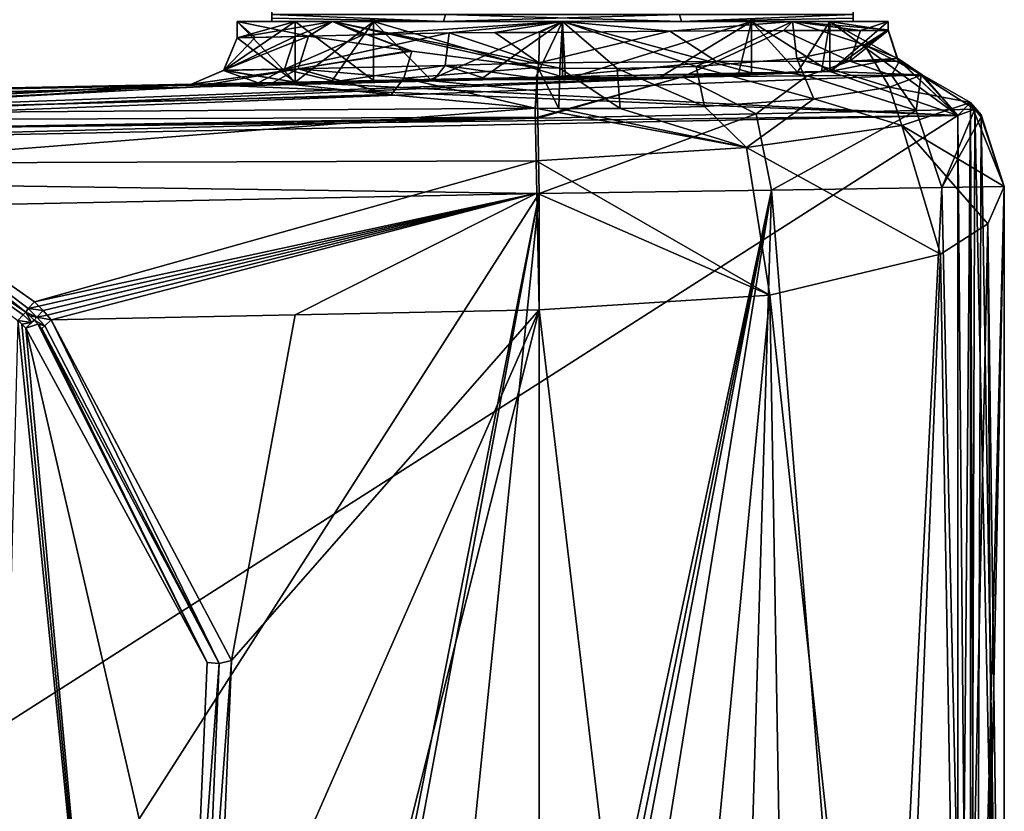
# Model space of a CAD drawing. Extents: x -250 to 250, y -963 to 894.
# Tile 202 of 256: x 202 to 244, y -929 to -895. Entities that reach past the tile are written whole.
import ezdxf

# ---------------------------------------------------------------- set-up
doc = ezdxf.new("R2010")
doc.units = 0
doc.header["$LTSCALE"] = 65.185185
for name, color, linetype in [('1', 7, 'CONTINUOUS'), ('10', 7, 'CONTINUOUS'), ('103', 7, 'CONTINUOUS'), ('104', 7, 'CONTINUOUS'), ('105', 7, 'CONTINUOUS'), ('11', 7, 'CONTINUOUS'), ('117', 7, 'CONTINUOUS'), ('119', 7, 'CONTINUOUS'), ('120', 7, 'CONTINUOUS'), ('121', 7, 'CONTINUOUS'), ('15', 7, 'CONTINUOUS'), ('16', 7, 'CONTINUOUS'), ('17', 7, 'CONTINUOUS'), ('18', 7, 'CONTINUOUS'), ('19', 7, 'CONTINUOUS'), ('20', 7, 'CONTINUOUS'), ('25', 7, 'CONTINUOUS'), ('3', 7, 'CONTINUOUS'), ('4', 7, 'CONTINUOUS'), ('5', 7, 'CONTINUOUS'), ('6', 7, 'CONTINUOUS'), ('68', 7, 'CONTINUOUS'), ('70', 7, 'CONTINUOUS'), ('71', 7, 'CONTINUOUS'), ('74', 7, 'CONTINUOUS'), ('75', 7, 'CONTINUOUS'), ('76', 7, 'CONTINUOUS'), ('78', 7, 'CONTINUOUS'), ('79', 7, 'CONTINUOUS'), ('80', 7, 'CONTINUOUS'), ('81', 7, 'CONTINUOUS'), ('84', 7, 'CONTINUOUS'), ('87', 7, 'CONTINUOUS'), ('88', 7, 'CONTINUOUS'), ('89', 7, 'CONTINUOUS'), ('9', 7, 'CONTINUOUS'), ('90', 7, 'CONTINUOUS'), ('91', 7, 'CONTINUOUS'), ('92', 7, 'CONTINUOUS'), ('93', 7, 'CONTINUOUS'), ('94', 7, 'CONTINUOUS'), ('95', 7, 'CONTINUOUS'), ('96', 7, 'CONTINUOUS')]:
    doc.layers.add(name, color=color, linetype=linetype)

msp = doc.modelspace()

# ---------------------------------------------------------------- linework, layer by layer
at = {"layer": '1', "color": 7, "linetype": 'CONTINUOUS'}
for points in [[(224, -902.504, -20), (188.417, -958.1, -20), (184.228, -903.305, -20), (224, -902.504, -20)], [(213.714, -954.614, -20), (188.417, -958.1, -20), (224, -902.504, -20), (213.714, -954.614, -20)], [(215.004, -950.812, -20), (213.714, -954.614, -20), (224, -902.504, -20), (215.004, -950.812, -20)], [(219.255, -949.1, -20), (215.004, -950.812, -20), (224, -902.504, -20), (219.255, -949.1, -20)], [(224, -949.1, -20), (219.255, -949.1, -20), (224, -902.504, -20), (224, -949.1, -20)]]:
    msp.add_3dface(points, dxfattribs=at)
at = {"layer": '10', "color": 7, "linetype": 'CONTINUOUS'}
for points in [[(223.934, -899.22, -18.77), (223.9, -897.552, -15.685), (230.159, -897.481, -14.734), (223.934, -899.22, -18.77)], [(223.935, -899.258, -18.803), (223.934, -899.22, -18.77), (230.159, -897.481, -14.734), (223.935, -899.258, -18.803)], [(223.935, -899.258, -18.803), (230.159, -897.481, -14.734), (233.328, -899.069, -16.288), (223.935, -899.258, -18.803)], [(230.159, -897.481, -14.734), (235.528, -897.437, -11.397), (233.328, -899.069, -16.288), (230.159, -897.481, -14.734)], [(233.328, -899.069, -16.288), (235.528, -897.437, -11.397), (240.209, -898.93, -9.417), (233.328, -899.069, -16.288)], [(235.528, -897.437, -11.397), (239.146, -897.416, -6.214), (240.209, -898.93, -9.417), (235.528, -897.437, -11.397)], [(239.146, -897.416, -6.214), (240.429, -897.41, -0.025), (240.209, -898.93, -9.417), (239.146, -897.416, -6.214)], [(240.429, -897.41, -0.025), (242.737, -898.88, -0.025), (240.209, -898.93, -9.417), (240.429, -897.41, -0.025)], [(233.993, -902.353, -17.324), (233.328, -899.069, -16.288), (240.209, -898.93, -9.417), (233.993, -902.353, -17.324)], [(241.312, -902.242, -10.014), (233.993, -902.353, -17.324), (240.209, -898.93, -9.417), (241.312, -902.242, -10.014)], [(242.737, -898.88, -0.025), (241.312, -902.242, -10.014), (240.209, -898.93, -9.417), (242.737, -898.88, -0.025)], [(242.737, -898.88, -0.025), (243.009, -899.214, -0.025), (241.312, -902.242, -10.014), (242.737, -898.88, -0.025)], [(224, -902.504, -20), (223.935, -899.258, -18.803), (233.328, -899.069, -16.288), (224, -902.504, -20)], [(233.993, -902.353, -17.324), (224, -902.504, -20), (233.328, -899.069, -16.288), (233.993, -902.353, -17.324)], [(243.009, -899.214, -0.025), (244, -902.202, -0.025), (241.312, -902.242, -10.014), (243.009, -899.214, -0.025)]]:
    msp.add_3dface(points, dxfattribs=at)
at = {"layer": '103', "color": 7, "linetype": 'CONTINUOUS'}
for points in [[(193.518, -901.916, 17.151), (201.568, -907.956, 19), (201.802, -907.711, 19.133), (193.518, -901.916, 17.151)], [(201.912, -907.596, 19.462), (193.518, -901.916, 17.151), (201.802, -907.711, 19.133), (201.912, -907.596, 19.462)]]:
    msp.add_3dface(points, dxfattribs=at)
at = {"layer": '104', "color": 7, "linetype": 'CONTINUOUS'}
for points in [[(201.802, -907.711, 19.133), (201.568, -907.956, 19), (202.159, -908.053, 19.136), (201.802, -907.711, 19.133)], [(201.912, -907.596, 19.462), (201.802, -907.711, 19.133), (202.159, -908.053, 19.136), (201.912, -907.596, 19.462)], [(202.271, -907.943, 19.473), (201.912, -907.596, 19.462), (202.159, -908.053, 19.136), (202.271, -907.943, 19.473)], [(202.09, -907.766, 19.468), (201.912, -907.596, 19.462), (202.271, -907.943, 19.473), (202.09, -907.766, 19.468)], [(201.568, -907.956, 19), (201.74, -908.122, 19), (202.159, -908.053, 19.136), (201.568, -907.956, 19)], [(201.74, -908.122, 19), (201.916, -908.294, 19), (202.159, -908.053, 19.136), (201.74, -908.122, 19)]]:
    msp.add_3dface(points, dxfattribs=at)
at = {"layer": '105', "color": 7, "linetype": 'CONTINUOUS'}
for points in [[(202.271, -907.943, 19.473), (201.916, -908.294, 19), (202.438, -908.117, 19.475), (202.271, -907.943, 19.473)], [(201.916, -908.294, 19), (202.271, -907.943, 19.473), (202.159, -908.053, 19.136), (201.916, -908.294, 19)], [(201.916, -908.294, 19), (209.712, -922.67, 19), (202.438, -908.117, 19.475), (201.916, -908.294, 19)], [(202.438, -908.117, 19.475), (209.712, -922.67, 19), (202.612, -908.302, 19.476), (202.438, -908.117, 19.475)], [(202.612, -908.302, 19.476), (209.712, -922.67, 19), (210.232, -922.703, 19.476), (202.612, -908.302, 19.476)], [(209.712, -922.67, 19), (209.014, -939.01, 19), (210.232, -922.703, 19.476), (209.712, -922.67, 19)], [(210.232, -922.703, 19.476), (209.014, -939.01, 19), (209.548, -938.982, 19.476), (210.232, -922.703, 19.476)]]:
    msp.add_3dface(points, dxfattribs=at)
at = {"layer": '11', "color": 7, "linetype": 'CONTINUOUS'}
for points in [[(223.9, -897.552, -15.685), (144.356, -899.106, -15), (221.712, -897.57, -15.464), (223.9, -897.552, -15.685)], [(144.364, -899.521, -16.994), (144.356, -899.106, -15), (223.9, -897.552, -15.685), (144.364, -899.521, -16.994)], [(221.712, -897.57, -15.464), (144.356, -899.106, -15), (179.192, -898.405, -15), (221.712, -897.57, -15.464)], [(223.934, -899.22, -18.77), (144.364, -899.521, -16.994), (223.9, -897.552, -15.685), (223.934, -899.22, -18.77)], [(199.332, -897.999, -15), (221.712, -897.57, -15.464), (179.192, -898.405, -15), (199.332, -897.999, -15)], [(219.473, -897.594, -15), (221.712, -897.57, -15.464), (199.332, -897.999, -15), (219.473, -897.594, -15)], [(144.385, -900.571, -18.536), (144.364, -899.521, -16.994), (223.934, -899.22, -18.77), (144.385, -900.571, -18.536)], [(223.935, -899.258, -18.803), (144.385, -900.571, -18.536), (223.934, -899.22, -18.77), (223.935, -899.258, -18.803)], [(144.401, -901.367, -19.183), (144.385, -900.571, -18.536), (223.935, -899.258, -18.803), (144.401, -901.367, -19.183)], [(224, -902.504, -20), (144.401, -901.367, -19.183), (223.935, -899.258, -18.803), (224, -902.504, -20)], [(224, -902.504, -20), (184.228, -903.305, -20), (144.401, -901.367, -19.183), (224, -902.504, -20)]]:
    msp.add_3dface(points, dxfattribs=at)
at = {"layer": '117', "color": 7, "linetype": 'CONTINUOUS'}
for points in [[(193.801, -901.199, 17.226), (193.518, -901.916, 17.151), (201.912, -907.596, 19.462), (193.801, -901.199, 17.226)], [(193.801, -901.199, 17.226), (201.912, -907.596, 19.462), (202.025, -907.447, 19.834), (193.801, -901.199, 17.226)], [(202.29, -907.156, 19.969), (193.801, -901.199, 17.226), (202.025, -907.447, 19.834), (202.29, -907.156, 19.969)]]:
    msp.add_3dface(points, dxfattribs=at)
at = {"layer": '119', "color": 7, "linetype": 'CONTINUOUS'}
for points in [[(202.025, -907.447, 19.834), (201.912, -907.596, 19.462), (202.389, -907.812, 19.847), (202.025, -907.447, 19.834)], [(202.474, -907.342, 19.982), (202.29, -907.156, 19.969), (202.025, -907.447, 19.834), (202.474, -907.342, 19.982)], [(202.661, -907.535, 19.992), (202.474, -907.342, 19.982), (202.025, -907.447, 19.834), (202.661, -907.535, 19.992)], [(202.661, -907.535, 19.992), (202.025, -907.447, 19.834), (202.389, -907.812, 19.847), (202.661, -907.535, 19.992)], [(201.912, -907.596, 19.462), (202.09, -907.766, 19.468), (202.389, -907.812, 19.847), (201.912, -907.596, 19.462)], [(202.09, -907.766, 19.468), (202.271, -907.943, 19.473), (202.389, -907.812, 19.847), (202.09, -907.766, 19.468)]]:
    msp.add_3dface(points, dxfattribs=at)
at = {"layer": '120', "color": 7, "linetype": 'CONTINUOUS'}
for points in [[(202.389, -907.812, 19.847), (202.271, -907.943, 19.473), (202.736, -908.186, 19.848), (202.389, -907.812, 19.847)], [(202.833, -907.725, 19.998), (202.661, -907.535, 19.992), (202.389, -907.812, 19.847), (202.833, -907.725, 19.998)], [(203.013, -907.927, 20), (202.833, -907.725, 19.998), (202.389, -907.812, 19.847), (203.013, -907.927, 20)], [(203.013, -907.927, 20), (202.389, -907.812, 19.847), (202.736, -908.186, 19.848), (203.013, -907.927, 20)], [(202.271, -907.943, 19.473), (202.438, -908.117, 19.475), (202.736, -908.186, 19.848), (202.271, -907.943, 19.473)], [(202.438, -908.117, 19.475), (202.612, -908.302, 19.476), (202.736, -908.186, 19.848), (202.438, -908.117, 19.475)]]:
    msp.add_3dface(points, dxfattribs=at)
at = {"layer": '121', "color": 7, "linetype": 'CONTINUOUS'}
for points in [[(202.612, -908.302, 19.476), (210.232, -922.703, 19.476), (202.736, -908.186, 19.848), (202.612, -908.302, 19.476)], [(210.232, -922.703, 19.476), (203.013, -907.927, 20), (202.736, -908.186, 19.848), (210.232, -922.703, 19.476)], [(210.768, -922.582, 20), (203.013, -907.927, 20), (210.232, -922.703, 19.476), (210.768, -922.582, 20)], [(210.071, -939.148, 20), (210.768, -922.582, 20), (209.548, -938.982, 19.476), (210.071, -939.148, 20)], [(210.768, -922.582, 20), (210.232, -922.703, 19.476), (209.548, -938.982, 19.476), (210.768, -922.582, 20)]]:
    msp.add_3dface(points, dxfattribs=at)
at = {"layer": '15', "color": 7, "linetype": 'CONTINUOUS'}
for points in [[(211, -895.1, -0.025), (213.5, -895.1, -0.025), (215.109, -895.1, -9.908), (211, -895.1, -0.025)], [(213.5, -895.1, -0.025), (216.877, -895.1, -8.141), (215.109, -895.1, -9.908), (213.5, -895.1, -0.025)], [(225, -895.1, -11.5), (225, -895.1, -14), (215.109, -895.1, -9.908), (225, -895.1, -11.5)], [(216.877, -895.1, -8.141), (225, -895.1, -11.5), (215.109, -895.1, -9.908), (216.877, -895.1, -8.141)], [(233.123, -895.1, -8.141), (234.891, -895.1, -9.908), (225, -895.1, -14), (233.123, -895.1, -8.141)], [(225, -895.1, -11.5), (233.123, -895.1, -8.141), (225, -895.1, -14), (225, -895.1, -11.5)], [(233.123, -895.1, -8.141), (236.5, -895.1, -0.025), (234.891, -895.1, -9.908), (233.123, -895.1, -8.141)], [(236.5, -895.1, -0.025), (239, -895.1, -0.025), (234.891, -895.1, -9.908), (236.5, -895.1, -0.025)]]:
    msp.add_3dface(points, dxfattribs=at)
at = {"layer": '16', "color": 7, "linetype": 'CONTINUOUS'}
for points in [[(213.5, -895.1, -0.025), (213.5, -897.714, -0.025), (216.877, -897.646, -8.14), (213.5, -895.1, -0.025)], [(213.5, -895.1, -0.025), (216.877, -897.646, -8.14), (216.877, -895.1, -8.141), (213.5, -895.1, -0.025)], [(216.877, -895.1, -8.141), (225, -897.483, -11.5), (225, -895.1, -11.5), (216.877, -895.1, -8.141)], [(216.877, -897.646, -8.14), (225, -897.483, -11.5), (216.877, -895.1, -8.141), (216.877, -897.646, -8.14)], [(225, -897.483, -11.5), (233.123, -897.319, -8.14), (225, -895.1, -11.5), (225, -897.483, -11.5)], [(225, -895.1, -11.5), (233.123, -897.319, -8.14), (233.123, -895.1, -8.141), (225, -895.1, -11.5)], [(233.123, -897.319, -8.14), (236.5, -897.251, -0.025), (233.123, -895.1, -8.141), (233.123, -897.319, -8.14)], [(236.5, -897.251, -0.025), (236.5, -895.1, -0.025), (233.123, -895.1, -8.141), (236.5, -897.251, -0.025)]]:
    msp.add_3dface(points, dxfattribs=at)
at = {"layer": '17', "color": 7, "linetype": 'CONTINUOUS'}
for points in [[(211, -895.804, -0.025), (211, -895.1, -0.025), (215.109, -895.1, -9.908), (211, -895.804, -0.025)], [(211, -895.804, -0.025), (215.109, -895.1, -9.908), (213.507, -895.747, -7.995), (211, -895.804, -0.025)], [(213.507, -895.747, -7.995), (215.109, -895.1, -9.908), (216.422, -895.68, -11.065), (213.507, -895.747, -7.995)], [(215.109, -895.1, -9.908), (225, -895.1, -14), (216.422, -895.68, -11.065), (215.109, -895.1, -9.908)], [(225, -895.1, -14), (220.128, -895.594, -13.125), (216.422, -895.68, -11.065), (225, -895.1, -14)], [(222.088, -895.579, -13.694), (220.128, -895.594, -13.125), (225, -895.1, -14), (222.088, -895.579, -13.694)], [(224.003, -895.571, -13.964), (222.088, -895.579, -13.694), (225, -895.1, -14), (224.003, -895.571, -13.964)], [(229.617, -895.52, -13.217), (224.003, -895.571, -13.964), (225, -895.1, -14), (229.617, -895.52, -13.217)], [(234.891, -895.1, -9.908), (229.617, -895.52, -13.217), (225, -895.1, -14), (234.891, -895.1, -9.908)], [(234.497, -895.497, -10.287), (229.617, -895.52, -13.217), (234.891, -895.1, -9.908), (234.497, -895.497, -10.287)], [(237.817, -895.493, -5.632), (234.497, -895.497, -10.287), (234.891, -895.1, -9.908), (237.817, -895.493, -5.632)], [(239, -895.1, -0.025), (237.817, -895.493, -5.632), (234.891, -895.1, -9.908), (239, -895.1, -0.025)], [(239, -895.1, -0.025), (239, -895.493, -0.025), (237.817, -895.493, -5.632), (239, -895.1, -0.025)]]:
    msp.add_3dface(points, dxfattribs=at)
at = {"layer": '18', "color": 7, "linetype": 'CONTINUOUS'}
for points in [[(223.981, -896.884, -14.455), (229.617, -895.52, -13.217), (231.622, -896.822, -12.89), (223.981, -896.884, -14.455)], [(224.003, -895.571, -13.964), (229.617, -895.52, -13.217), (223.981, -896.884, -14.455), (224.003, -895.571, -13.964)], [(229.617, -895.52, -13.217), (234.497, -895.497, -10.287), (231.622, -896.822, -12.89), (229.617, -895.52, -13.217)], [(231.622, -896.822, -12.89), (234.497, -895.497, -10.287), (237.358, -896.806, -7.568), (231.622, -896.822, -12.89)], [(234.497, -895.497, -10.287), (237.817, -895.493, -5.632), (237.358, -896.806, -7.568), (234.497, -895.497, -10.287)], [(237.817, -895.493, -5.632), (239, -895.493, -0.025), (237.358, -896.806, -7.568), (237.817, -895.493, -5.632)], [(239, -895.493, -0.025), (239.397, -896.689, -0.025), (237.358, -896.806, -7.568), (239, -895.493, -0.025)], [(223.9, -897.552, -15.685), (223.981, -896.884, -14.455), (231.622, -896.822, -12.89), (223.9, -897.552, -15.685)], [(230.159, -897.481, -14.734), (223.9, -897.552, -15.685), (231.622, -896.822, -12.89), (230.159, -897.481, -14.734)], [(235.528, -897.437, -11.397), (230.159, -897.481, -14.734), (231.622, -896.822, -12.89), (235.528, -897.437, -11.397)], [(235.528, -897.437, -11.397), (231.622, -896.822, -12.89), (237.358, -896.806, -7.568), (235.528, -897.437, -11.397)], [(239.146, -897.416, -6.214), (235.528, -897.437, -11.397), (237.358, -896.806, -7.568), (239.146, -897.416, -6.214)], [(239.397, -896.689, -0.025), (239.491, -896.806, -0.025), (237.358, -896.806, -7.568), (239.397, -896.689, -0.025)], [(239.491, -896.806, -0.025), (239.146, -897.416, -6.214), (237.358, -896.806, -7.568), (239.491, -896.806, -0.025)], [(239.491, -896.806, -0.025), (240.429, -897.41, -0.025), (239.146, -897.416, -6.214), (239.491, -896.806, -0.025)]]:
    msp.add_3dface(points, dxfattribs=at)
at = {"layer": '19', "color": 7, "linetype": 'CONTINUOUS'}
for points in [[(219.951, -897.003, -13.679), (220.128, -895.594, -13.125), (223.981, -896.884, -14.455), (219.951, -897.003, -13.679)], [(220.128, -895.594, -13.125), (222.088, -895.579, -13.694), (223.981, -896.884, -14.455), (220.128, -895.594, -13.125)], [(222.088, -895.579, -13.694), (224.003, -895.571, -13.964), (223.981, -896.884, -14.455), (222.088, -895.579, -13.694)], [(223.9, -897.552, -15.685), (219.951, -897.003, -13.679), (223.981, -896.884, -14.455), (223.9, -897.552, -15.685)], [(221.712, -897.57, -15.464), (219.473, -897.594, -15), (219.951, -897.003, -13.679), (221.712, -897.57, -15.464)], [(223.9, -897.552, -15.685), (221.712, -897.57, -15.464), (219.951, -897.003, -13.679), (223.9, -897.552, -15.685)]]:
    msp.add_3dface(points, dxfattribs=at)
at = {"layer": '20', "color": 7, "linetype": 'CONTINUOUS'}
for points in [[(220.128, -895.594, -13.125), (219.951, -897.003, -13.679), (213.046, -897.156, -8.349), (220.128, -895.594, -13.125)], [(216.422, -895.68, -11.065), (220.128, -895.594, -13.125), (213.046, -897.156, -8.349), (216.422, -895.68, -11.065)], [(210.419, -897.214, -0.025), (211, -895.804, -0.025), (213.507, -895.747, -7.995), (210.419, -897.214, -0.025)], [(210.419, -897.214, -0.025), (213.507, -895.747, -7.995), (213.046, -897.156, -8.349), (210.419, -897.214, -0.025)], [(213.507, -895.747, -7.995), (216.422, -895.68, -11.065), (213.046, -897.156, -8.349), (213.507, -895.747, -7.995)], [(209.04, -897.804, -0.025), (210.419, -897.214, -0.025), (211.905, -897.746, -9.135), (209.04, -897.804, -0.025)], [(210.419, -897.214, -0.025), (213.046, -897.156, -8.349), (211.905, -897.746, -9.135), (210.419, -897.214, -0.025)], [(211.905, -897.746, -9.135), (213.046, -897.156, -8.349), (215.237, -897.679, -12.645), (211.905, -897.746, -9.135)], [(213.046, -897.156, -8.349), (219.951, -897.003, -13.679), (215.237, -897.679, -12.645), (213.046, -897.156, -8.349)], [(219.951, -897.003, -13.679), (219.473, -897.594, -15), (215.237, -897.679, -12.645), (219.951, -897.003, -13.679)]]:
    msp.add_3dface(points, dxfattribs=at)
at = {"layer": '25', "color": 7, "linetype": 'CONTINUOUS'}
for points in [[(242, -899.141), (144.396, -901.106), (242, -961.1), (242, -899.141)], [(242, -961.1), (144.396, -901.106), (145, -961.1), (242, -961.1)]]:
    msp.add_3dface(points, dxfattribs=at)
at = {"layer": '3', "color": 7, "linetype": 'CONTINUOUS'}
for points in [[(213.5, -897.714, -0.025), (236.5, -897.251, -0.025), (216.877, -897.646, -8.14), (213.5, -897.714, -0.025)], [(236.5, -897.251, -0.025), (225, -897.483, -11.5), (216.877, -897.646, -8.14), (236.5, -897.251, -0.025)], [(236.5, -897.251, -0.025), (233.123, -897.319, -8.14), (225, -897.483, -11.5), (236.5, -897.251, -0.025)], [(219.473, -897.594, -15), (199.332, -897.999, -15), (215.237, -897.679, -12.645), (219.473, -897.594, -15)], [(199.332, -897.999, -15), (211.905, -897.746, -9.135), (215.237, -897.679, -12.645), (199.332, -897.999, -15)], [(209.04, -897.804, -0.025), (199.332, -897.999, -15), (179.192, -898.405, -15), (209.04, -897.804, -0.025)], [(179.192, -898.405, -0.025), (209.04, -897.804, -0.025), (179.192, -898.405, -15), (179.192, -898.405, -0.025)], [(199.332, -897.999, -15), (209.04, -897.804, -0.025), (211.905, -897.746, -9.135), (199.332, -897.999, -15)]]:
    msp.add_3dface(points, dxfattribs=at)
at = {"layer": '4', "color": 7, "linetype": 'CONTINUOUS'}
for points in [[(211, -895.1, -0.025), (211, -895.804, -0.025), (213.5, -897.714, -0.025), (211, -895.1, -0.025)], [(213.5, -895.1, -0.025), (211, -895.1, -0.025), (213.5, -897.714, -0.025), (213.5, -895.1, -0.025)], [(236.5, -895.1, -0.025), (242, -899.141, -0.025), (239.397, -896.689, -0.025), (236.5, -895.1, -0.025)], [(239, -895.1, -0.025), (236.5, -895.1, -0.025), (239, -895.493, -0.025), (239, -895.1, -0.025)], [(239, -895.493, -0.025), (236.5, -895.1, -0.025), (239.397, -896.689, -0.025), (239, -895.493, -0.025)], [(236.5, -897.251, -0.025), (242, -899.141, -0.025), (236.5, -895.1, -0.025), (236.5, -897.251, -0.025)], [(211, -895.804, -0.025), (210.419, -897.214, -0.025), (213.5, -897.714, -0.025), (211, -895.804, -0.025)], [(239.397, -896.689, -0.025), (242, -899.141, -0.025), (239.491, -896.806, -0.025), (239.397, -896.689, -0.025)], [(239.491, -896.806, -0.025), (242, -899.141, -0.025), (240.429, -897.41, -0.025), (239.491, -896.806, -0.025)], [(210.419, -897.214, -0.025), (209.04, -897.804, -0.025), (213.5, -897.714, -0.025), (210.419, -897.214, -0.025)], [(213.5, -897.714, -0.025), (242, -899.141, -0.025), (236.5, -897.251, -0.025), (213.5, -897.714, -0.025)], [(209.04, -897.804, -0.025), (242, -899.141, -0.025), (213.5, -897.714, -0.025), (209.04, -897.804, -0.025)], [(240.429, -897.41, -0.025), (242, -899.141, -0.025), (242.737, -898.88, -0.025), (240.429, -897.41, -0.025)], [(179.192, -898.405, -0.025), (179.223, -899.905, -0.025), (209.04, -897.804, -0.025), (179.192, -898.405, -0.025)], [(179.223, -899.905, -0.025), (242, -899.141, -0.025), (209.04, -897.804, -0.025), (179.223, -899.905, -0.025)], [(242.737, -898.88, -0.025), (242, -899.141, -0.025), (242.536, -961.636, -0.025), (242.737, -898.88, -0.025)], [(244, -958.1, -0.025), (242.737, -898.88, -0.025), (242.536, -961.636, -0.025), (244, -958.1, -0.025)], [(243.009, -899.214, -0.025), (242.737, -898.88, -0.025), (244, -958.1, -0.025), (243.009, -899.214, -0.025)], [(144.396, -901.106, -0.025), (242, -899.141, -0.025), (179.223, -899.905, -0.025), (144.396, -901.106, -0.025)], [(242, -899.141, -0.025), (242, -961.1, -0.025), (242.536, -961.636, -0.025), (242, -899.141, -0.025)], [(244, -902.202, -0.025), (243.009, -899.214, -0.025), (244, -958.1, -0.025), (244, -902.202, -0.025)]]:
    msp.add_3dface(points, dxfattribs=at)
at = {"layer": '5', "color": 7, "linetype": 'CONTINUOUS'}
for points in [[(242, -899.141, -0.025), (144.396, -901.106, -0.025), (242, -899.141), (242, -899.141, -0.025)], [(144.396, -901.106, -0.025), (144.396, -901.106), (242, -899.141), (144.396, -901.106, -0.025)]]:
    msp.add_3dface(points, dxfattribs=at)
at = {"layer": '6', "color": 7, "linetype": 'CONTINUOUS'}
for points in [[(242, -961.1, -0.025), (242, -899.141, -0.025), (242, -961.1), (242, -961.1, -0.025)], [(242, -899.141, -0.025), (242, -899.141), (242, -961.1), (242, -899.141, -0.025)]]:
    msp.add_3dface(points, dxfattribs=at)
at = {"layer": '68', "linetype": 'CONTINUOUS'}
for points in [[(219.88, -895.1, 12.707), (212.5, -895.1, 5.607), (230.12, -895.1, 12.707), (219.88, -895.1, 12.707)], [(230.12, -895.1, 12.707), (212.5, -895.1, 5.607), (237.5, -895.1, 5.607), (230.12, -895.1, 12.707)], [(237.5, -895.1, 5.607), (212.5, -895.1, 5.607), (212.5, -895.1, -5.607), (237.5, -895.1, 5.607)], [(237.5, -895.1, -5.607), (237.5, -895.1, 5.607), (212.5, -895.1, -5.607), (237.5, -895.1, -5.607)], [(219.88, -895.1, -12.707), (237.5, -895.1, -5.607), (212.5, -895.1, -5.607), (219.88, -895.1, -12.707)], [(230.12, -895.1, -12.707), (237.5, -895.1, -5.607), (219.88, -895.1, -12.707), (230.12, -895.1, -12.707)]]:
    msp.add_3dface(points, dxfattribs=at)
at = {"layer": '70', "linetype": 'CONTINUOUS'}
for points in [[(212.5, -894.8, -6.305), (219.965, -894.8, -13.063), (219.88, -895.1, -12.707), (212.5, -894.8, -6.305)], [(212.5, -894.8, -6.305), (219.88, -895.1, -12.707), (212.5, -894.955, -5.954), (212.5, -894.8, -6.305)], [(219.88, -895.1, -12.707), (212.5, -895.1, -5.607), (212.5, -894.955, -5.954), (219.88, -895.1, -12.707)], [(219.965, -894.8, -13.063), (230.035, -894.8, -13.063), (219.88, -895.1, -12.707), (219.965, -894.8, -13.063)], [(230.035, -894.8, -13.063), (230.12, -895.1, -12.707), (219.88, -895.1, -12.707), (230.035, -894.8, -13.063)], [(230.035, -894.8, -13.063), (237.5, -894.8, -6.305), (230.12, -895.1, -12.707), (230.035, -894.8, -13.063)], [(230.12, -895.1, -12.707), (237.5, -894.8, -6.305), (237.5, -894.955, -5.954), (230.12, -895.1, -12.707)], [(237.5, -895.1, -5.607), (230.12, -895.1, -12.707), (237.5, -894.955, -5.954), (237.5, -895.1, -5.607)]]:
    msp.add_3dface(points, dxfattribs=at)
at = {"layer": '71', "linetype": 'CONTINUOUS'}
for points in [[(219.88, -895.1, 12.707), (212.5, -894.8, 6.305), (212.5, -894.955, 5.954), (219.88, -895.1, 12.707)], [(219.88, -895.1, 12.707), (219.965, -894.8, 13.063), (212.5, -894.8, 6.305), (219.88, -895.1, 12.707)], [(212.5, -895.1, 5.607), (219.88, -895.1, 12.707), (212.5, -894.955, 5.954), (212.5, -895.1, 5.607)], [(219.88, -895.1, 12.707), (230.12, -895.1, 12.707), (219.965, -894.8, 13.063), (219.88, -895.1, 12.707)], [(230.12, -895.1, 12.707), (230.035, -894.8, 13.063), (219.965, -894.8, 13.063), (230.12, -895.1, 12.707)], [(230.12, -895.1, 12.707), (237.5, -894.8, 6.305), (230.035, -894.8, 13.063), (230.12, -895.1, 12.707)], [(237.5, -894.8, 6.305), (230.12, -895.1, 12.707), (237.5, -894.955, 5.954), (237.5, -894.8, 6.305)], [(230.12, -895.1, 12.707), (237.5, -895.1, 5.607), (237.5, -894.955, 5.954), (230.12, -895.1, 12.707)]]:
    msp.add_3dface(points, dxfattribs=at)
at = {"layer": '74', "linetype": 'CONTINUOUS'}
for points in [[(212.5, -895.1, -5.607), (212.5, -887.7, -5.607), (212.5, -887.845, -5.954), (212.5, -895.1, -5.607)], [(212.5, -895.1, 5.607), (212.5, -887.7, -5.607), (212.5, -895.1, -5.607), (212.5, -895.1, 5.607)], [(212.5, -887.7, 5.607), (212.5, -895.1, 5.607), (212.5, -894.955, 5.954), (212.5, -887.7, 5.607)], [(212.5, -887.7, 5.607), (212.5, -887.7, -5.607), (212.5, -895.1, 5.607), (212.5, -887.7, 5.607)], [(212.5, -894.955, -5.954), (212.5, -895.1, -5.607), (212.5, -887.845, -5.954), (212.5, -894.955, -5.954)]]:
    msp.add_3dface(points, dxfattribs=at)
at = {"layer": '75', "linetype": 'CONTINUOUS'}
for points in [[(237.5, -887.7, -5.607), (237.5, -887.7, 5.607), (237.5, -895.1, -5.607), (237.5, -887.7, -5.607)], [(237.5, -887.7, -5.607), (237.5, -895.1, -5.607), (237.5, -894.955, -5.954), (237.5, -887.7, -5.607)], [(237.5, -887.7, 5.607), (237.5, -895.1, 5.607), (237.5, -895.1, -5.607), (237.5, -887.7, 5.607)], [(237.5, -895.1, 5.607), (237.5, -887.7, 5.607), (237.5, -887.845, 5.954), (237.5, -895.1, 5.607)], [(237.5, -894.955, 5.954), (237.5, -895.1, 5.607), (237.5, -887.845, 5.954), (237.5, -894.955, 5.954)]]:
    msp.add_3dface(points, dxfattribs=at)
at = {"layer": '76', "color": 7, "linetype": 'CONTINUOUS'}
for points in [[(203.013, -907.927, 20), (210.768, -922.582, 20), (213.507, -907.716, 20), (203.013, -907.927, 20)], [(210.071, -939.148, 20), (224, -907.505, 20), (210.768, -922.582, 20), (210.071, -939.148, 20)], [(212.557, -953.1, 20), (224, -907.505, 20), (210.071, -939.148, 20), (212.557, -953.1, 20)], [(224, -907.505, 20), (213.507, -907.716, 20), (210.768, -922.582, 20), (224, -907.505, 20)], [(224, -953.1, 20), (224, -907.505, 20), (212.557, -953.1, 20), (224, -953.1, 20)]]:
    msp.add_3dface(points, dxfattribs=at)
at = {"layer": '78', "color": 7, "linetype": 'CONTINUOUS'}
for points in [[(236.5, -897.251, 0.025), (213.5, -897.714, 0.025), (236.144, -897.258, 2.84), (236.5, -897.251, 0.025)], [(213.5, -897.714, 0.025), (235.11, -897.279, 5.481), (236.144, -897.258, 2.84), (213.5, -897.714, 0.025)], [(235.11, -897.279, 5.481), (213.5, -897.714, 0.025), (232.292, -897.336, 7.64), (235.11, -897.279, 5.481)], [(212.55, -897.733, 10), (209.935, -897.786, 5.274), (196.453, -898.057, 10), (212.55, -897.733, 10)], [(213.5, -897.714, 0.025), (229.421, -897.394, 9.009), (232.292, -897.336, 7.64), (213.5, -897.714, 0.025)], [(213.5, -897.714, 0.025), (223.799, -897.507, 10), (229.421, -897.394, 9.009), (213.5, -897.714, 0.025)], [(223.799, -897.507, 10), (213.5, -897.714, 0.025), (221.56, -897.552, 10), (223.799, -897.507, 10)], [(213.5, -897.714, 0.025), (219.321, -897.597, 10), (221.56, -897.552, 10), (213.5, -897.714, 0.025)], [(213.5, -897.714, 0.025), (215.067, -897.683, 5.796), (219.321, -897.597, 10), (213.5, -897.714, 0.025)], [(209.04, -897.804, 0.025), (179.741, -898.394, 0.025), (196.453, -898.057, 10), (209.04, -897.804, 0.025)], [(209.935, -897.786, 5.274), (209.04, -897.804, 0.025), (196.453, -898.057, 10), (209.935, -897.786, 5.274)]]:
    msp.add_3dface(points, dxfattribs=at)
at = {"layer": '79', "color": 7, "linetype": 'CONTINUOUS'}
for points in [[(213.5, -895.1, 0.025), (213.5, -897.714, 0.025), (210.428, -897.204, 0.025), (213.5, -895.1, 0.025)], [(211, -895.804, 0.025), (213.5, -895.1, 0.025), (210.428, -897.204, 0.025), (211, -895.804, 0.025)], [(211, -895.1, 0.025), (213.5, -895.1, 0.025), (211, -895.804, 0.025), (211, -895.1, 0.025)], [(236.5, -895.1, 0.025), (239, -895.1, 0.025), (236.5, -897.251, 0.025), (236.5, -895.1, 0.025)], [(239, -895.1, 0.025), (239, -895.458, 0.025), (236.5, -897.251, 0.025), (239, -895.1, 0.025)], [(239, -895.458, 0.025), (239.41, -896.677, 0.025), (236.5, -897.251, 0.025), (239, -895.458, 0.025)], [(239.41, -896.677, 0.025), (240.466, -897.394, 0.025), (236.5, -897.251, 0.025), (239.41, -896.677, 0.025)], [(240.466, -897.394, 0.025), (144.396, -901.106, 0.025), (236.5, -897.251, 0.025), (240.466, -897.394, 0.025)], [(144.396, -901.106, 0.025), (178.713, -899.415, 0.025), (236.5, -897.251, 0.025), (144.396, -901.106, 0.025)], [(213.5, -897.714, 0.025), (236.5, -897.251, 0.025), (178.713, -899.415, 0.025), (213.5, -897.714, 0.025)], [(210.428, -897.204, 0.025), (213.5, -897.714, 0.025), (209.04, -897.804, 0.025), (210.428, -897.204, 0.025)], [(242, -899.141, 0.025), (144.396, -901.106, 0.025), (240.466, -897.394, 0.025), (242, -899.141, 0.025)], [(209.04, -897.804, 0.025), (213.5, -897.714, 0.025), (178.713, -899.415, 0.025), (209.04, -897.804, 0.025)], [(242.55, -898.591, 0.025), (242, -899.141, 0.025), (240.466, -897.394, 0.025), (242.55, -898.591, 0.025)], [(179.055, -899.27, 0.025), (209.04, -897.804, 0.025), (178.713, -899.415, 0.025), (179.055, -899.27, 0.025)], [(179.741, -898.394, 0.025), (209.04, -897.804, 0.025), (179.055, -899.27, 0.025), (179.741, -898.394, 0.025)], [(242, -961.1, 0.025), (242, -899.141, 0.025), (242.55, -898.591, 0.025), (242, -961.1, 0.025)], [(242.535, -961.635, 0.025), (242, -961.1, 0.025), (242.55, -898.591, 0.025), (242.535, -961.635, 0.025)], [(242.755, -961.4, 0.025), (242.535, -961.635, 0.025), (242.55, -898.591, 0.025), (242.755, -961.4, 0.025)], [(243.007, -899.115, 0.025), (242.755, -961.4, 0.025), (242.55, -898.591, 0.025), (243.007, -899.115, 0.025)], [(244, -902.202, 0.025), (242.755, -961.4, 0.025), (243.007, -899.115, 0.025), (244, -902.202, 0.025)], [(244, -958.097, 0.025), (242.755, -961.4, 0.025), (244, -902.202, 0.025), (244, -958.097, 0.025)]]:
    msp.add_3dface(points, dxfattribs=at)
at = {"layer": '80', "color": 7, "linetype": 'CONTINUOUS'}
for points in [[(144.396, -901.106), (242, -899.141, 0.025), (242, -899.141), (144.396, -901.106)], [(144.396, -901.106, 0.025), (242, -899.141, 0.025), (144.396, -901.106), (144.396, -901.106, 0.025)]]:
    msp.add_3dface(points, dxfattribs=at)
at = {"layer": '81', "color": 7, "linetype": 'CONTINUOUS'}
for points in [[(242, -899.141), (242, -961.1, 0.025), (242, -961.1), (242, -899.141)], [(242, -899.141, 0.025), (242, -961.1, 0.025), (242, -899.141), (242, -899.141, 0.025)]]:
    msp.add_3dface(points, dxfattribs=at)
at = {"layer": '84', "color": 7, "linetype": 'CONTINUOUS'}
for points in [[(244, -958.097, 0.025), (244, -902.202, 0.025), (243.293, -903.798, 5.27), (244, -958.097, 0.025)], [(241.256, -905.108, 10.111), (242.152, -957.059, 8.398), (243.293, -903.798, 5.27), (241.256, -905.108, 10.111)], [(242.152, -957.059, 8.398), (243.596, -957.845, 3.998), (243.293, -903.798, 5.27), (242.152, -957.059, 8.398)], [(243.596, -957.845, 3.998), (244, -958.097, 0.025), (243.293, -903.798, 5.27), (243.596, -957.845, 3.998)], [(233.917, -906.869, 17.368), (239.225, -955.819, 12.969), (241.256, -905.108, 10.111), (233.917, -906.869, 17.368)], [(239.225, -955.819, 12.969), (242.152, -957.059, 8.398), (241.256, -905.108, 10.111), (239.225, -955.819, 12.969)], [(224, -907.505, 20), (229.463, -953.468, 19.239), (233.917, -906.869, 17.368), (224, -907.505, 20)], [(229.463, -953.468, 19.239), (234.735, -954.458, 16.875), (233.917, -906.869, 17.368), (229.463, -953.468, 19.239)], [(234.735, -954.458, 16.875), (239.225, -955.819, 12.969), (233.917, -906.869, 17.368), (234.735, -954.458, 16.875)], [(224, -953.1, 20), (229.463, -953.468, 19.239), (224, -907.505, 20), (224, -953.1, 20)]]:
    msp.add_3dface(points, dxfattribs=at)
at = {"layer": '87', "color": 7, "linetype": 'CONTINUOUS'}
for points in [[(212.55, -897.733, 10), (196.453, -898.057, 10), (187.6, -899.096, 14.056), (212.55, -897.733, 10)], [(217.512, -898.241, 13.433), (212.55, -897.733, 10), (187.6, -899.096, 14.056), (217.512, -898.241, 13.433)], [(219.321, -897.597, 10), (221.478, -897.598, 10.947), (221.56, -897.552, 10), (219.321, -897.597, 10)], [(221.478, -897.598, 10.947), (223.799, -897.507, 10), (221.56, -897.552, 10), (221.478, -897.598, 10.947)], [(223.799, -897.533, 10.721), (223.799, -897.507, 10), (221.478, -897.598, 10.947), (223.799, -897.533, 10.721)], [(223.801, -897.611, 11.437), (223.799, -897.533, 10.721), (221.478, -897.598, 10.947), (223.801, -897.611, 11.437)], [(217.623, -898.257, 13.482), (217.512, -898.241, 13.433), (187.6, -899.096, 14.056), (217.623, -898.257, 13.482)], [(223.826, -898.824, 14.962), (217.623, -898.257, 13.482), (187.6, -899.096, 14.056), (223.826, -898.824, 14.962)], [(193.801, -901.199, 17.226), (223.826, -898.824, 14.962), (187.6, -899.096, 14.056), (193.801, -901.199, 17.226)], [(223.871, -901.089, 17.669), (223.826, -898.824, 14.962), (193.801, -901.199, 17.226), (223.871, -901.089, 17.669)], [(202.29, -907.156, 19.969), (223.871, -901.089, 17.669), (193.801, -901.199, 17.226), (202.29, -907.156, 19.969)], [(223.899, -902.487, 18.649), (223.871, -901.089, 17.669), (202.29, -907.156, 19.969), (223.899, -902.487, 18.649)], [(202.474, -907.342, 19.982), (223.899, -902.487, 18.649), (202.29, -907.156, 19.969), (202.474, -907.342, 19.982)], [(202.661, -907.535, 19.992), (223.899, -902.487, 18.649), (202.474, -907.342, 19.982), (202.661, -907.535, 19.992)], [(223.899, -902.487, 18.649), (202.661, -907.535, 19.992), (202.833, -907.725, 19.998), (223.899, -902.487, 18.649)], [(203.013, -907.927, 20), (223.899, -902.487, 18.649), (202.833, -907.725, 19.998), (203.013, -907.927, 20)], [(223.899, -902.487, 18.649), (203.013, -907.927, 20), (213.507, -907.716, 20), (223.899, -902.487, 18.649)], [(224, -907.505, 20), (223.899, -902.487, 18.649), (213.507, -907.716, 20), (224, -907.505, 20)]]:
    msp.add_3dface(points, dxfattribs=at)
at = {"layer": '88', "color": 7, "linetype": 'CONTINUOUS'}
for points in [[(232.551, -897.391, 8.674), (235.11, -897.279, 5.481), (232.292, -897.336, 7.64), (232.551, -897.391, 8.674)], [(223.799, -897.507, 10), (229.136, -897.525, 10.73), (229.421, -897.394, 9.009), (223.799, -897.507, 10)], [(223.799, -897.533, 10.721), (225.132, -897.601, 11.499), (223.799, -897.507, 10), (223.799, -897.533, 10.721)], [(225.132, -897.601, 11.499), (229.136, -897.525, 10.73), (223.799, -897.507, 10), (225.132, -897.601, 11.499)], [(223.801, -897.611, 11.437), (225.132, -897.601, 11.499), (223.799, -897.533, 10.721), (223.801, -897.611, 11.437)], [(229.136, -897.525, 10.73), (232.551, -897.391, 8.674), (229.421, -897.394, 9.009), (229.136, -897.525, 10.73)], [(229.421, -897.394, 9.009), (232.551, -897.391, 8.674), (232.292, -897.336, 7.64), (229.421, -897.394, 9.009)], [(242.55, -898.591, 0.025), (240.466, -897.394, 0.025), (239.063, -897.924, 5.636), (242.55, -898.591, 0.025)], [(239.063, -897.924, 5.636), (235.807, -898.434, 10.416), (239.595, -899.573, 8.689), (239.063, -897.924, 5.636)], [(242.55, -898.591, 0.025), (239.063, -897.924, 5.636), (239.595, -899.573, 8.689), (242.55, -898.591, 0.025)], [(235.807, -898.434, 10.416), (231.102, -898.761, 13.665), (232.918, -900.516, 15.182), (235.807, -898.434, 10.416)], [(239.595, -899.573, 8.689), (235.807, -898.434, 10.416), (232.918, -900.516, 15.182), (239.595, -899.573, 8.689)], [(232.918, -900.516, 15.182), (223.826, -898.824, 14.962), (223.871, -901.089, 17.669), (232.918, -900.516, 15.182)], [(224.845, -898.84, 14.996), (223.826, -898.824, 14.962), (232.918, -900.516, 15.182), (224.845, -898.84, 14.996)], [(227.484, -898.845, 14.767), (224.845, -898.84, 14.996), (232.918, -900.516, 15.182), (227.484, -898.845, 14.767)], [(231.102, -898.761, 13.665), (227.484, -898.845, 14.767), (232.918, -900.516, 15.182), (231.102, -898.761, 13.665)], [(244, -902.202, 0.025), (242.55, -898.591, 0.025), (239.595, -899.573, 8.689), (244, -902.202, 0.025)], [(244, -902.202, 0.025), (243.007, -899.115, 0.025), (242.55, -898.591, 0.025), (244, -902.202, 0.025)], [(241.256, -905.108, 10.111), (239.595, -899.573, 8.689), (232.918, -900.516, 15.182), (241.256, -905.108, 10.111)], [(241.256, -905.108, 10.111), (243.293, -903.798, 5.27), (239.595, -899.573, 8.689), (241.256, -905.108, 10.111)], [(243.293, -903.798, 5.27), (244, -902.202, 0.025), (239.595, -899.573, 8.689), (243.293, -903.798, 5.27)], [(233.917, -906.869, 17.368), (232.918, -900.516, 15.182), (223.871, -901.089, 17.669), (233.917, -906.869, 17.368)], [(233.917, -906.869, 17.368), (241.256, -905.108, 10.111), (232.918, -900.516, 15.182), (233.917, -906.869, 17.368)], [(233.917, -906.869, 17.368), (223.871, -901.089, 17.669), (223.899, -902.487, 18.649), (233.917, -906.869, 17.368)], [(224, -907.505, 20), (233.917, -906.869, 17.368), (223.899, -902.487, 18.649), (224, -907.505, 20)]]:
    msp.add_3dface(points, dxfattribs=at)
at = {"layer": '89', "color": 7, "linetype": 'CONTINUOUS'}
for points in [[(213.5, -895.1, 0.025), (211, -895.1, 0.025), (215.109, -895.1, 9.908), (213.5, -895.1, 0.025)], [(216.877, -895.1, 8.141), (213.5, -895.1, 0.025), (215.109, -895.1, 9.908), (216.877, -895.1, 8.141)], [(225, -895.1, 14), (216.877, -895.1, 8.141), (215.109, -895.1, 9.908), (225, -895.1, 14)], [(225, -895.1, 11.5), (216.877, -895.1, 8.141), (225, -895.1, 14), (225, -895.1, 11.5)], [(233.123, -895.1, 8.141), (225, -895.1, 11.5), (234.891, -895.1, 9.908), (233.123, -895.1, 8.141)], [(234.891, -895.1, 9.908), (225, -895.1, 11.5), (225, -895.1, 14), (234.891, -895.1, 9.908)], [(236.5, -895.1, 0.025), (233.123, -895.1, 8.141), (234.891, -895.1, 9.908), (236.5, -895.1, 0.025)], [(239, -895.1, 0.025), (236.5, -895.1, 0.025), (234.891, -895.1, 9.908), (239, -895.1, 0.025)]]:
    msp.add_3dface(points, dxfattribs=at)
at = {"layer": '9', "color": 7, "linetype": 'CONTINUOUS'}
for points in [[(224, -949.1, -20), (233.993, -902.353, -17.324), (224.5, -949.1, -19.994), (224, -949.1, -20)], [(224, -949.1, -20), (224, -902.504, -20), (233.993, -902.353, -17.324), (224, -949.1, -20)], [(233.993, -902.353, -17.324), (225, -949.1, -19.975), (224.5, -949.1, -19.994), (233.993, -902.353, -17.324)], [(225, -958.1, -19.975), (225, -949.1, -19.975), (233.993, -902.353, -17.324), (225, -958.1, -19.975)], [(232.336, -958.1, -18.18), (225, -958.1, -19.975), (233.993, -902.353, -17.324), (232.336, -958.1, -18.18)], [(238.483, -958.1, -13.793), (232.336, -958.1, -18.18), (233.993, -902.353, -17.324), (238.483, -958.1, -13.793)], [(241.312, -902.242, -10.014), (238.483, -958.1, -13.793), (233.993, -902.353, -17.324), (241.312, -902.242, -10.014)], [(242.565, -958.1, -7.439), (238.483, -958.1, -13.793), (241.312, -902.242, -10.014), (242.565, -958.1, -7.439)], [(244, -902.202, -0.025), (242.565, -958.1, -7.439), (241.312, -902.242, -10.014), (244, -902.202, -0.025)], [(244, -902.202, -0.025), (244, -958.1, -0.025), (242.565, -958.1, -7.439), (244, -902.202, -0.025)]]:
    msp.add_3dface(points, dxfattribs=at)
at = {"layer": '90', "color": 7, "linetype": 'CONTINUOUS'}
for points in [[(214.071, -895.734, 8.75), (211, -895.1, 0.025), (211.783, -895.786, 4.616), (214.071, -895.734, 8.75)], [(215.109, -895.1, 9.908), (211, -895.1, 0.025), (214.071, -895.734, 8.75), (215.109, -895.1, 9.908)], [(211, -895.1, 0.025), (211, -895.804, 0.025), (211.783, -895.786, 4.616), (211, -895.1, 0.025)], [(218.415, -896.363, 12.354), (215.109, -895.1, 9.908), (214.071, -895.734, 8.75), (218.415, -896.363, 12.354)], [(215.109, -895.1, 9.908), (223.942, -897.088, 13.96), (224.887, -897.11, 14), (215.109, -895.1, 9.908)], [(218.512, -896.382, 12.406), (215.109, -895.1, 9.908), (218.415, -896.363, 12.354), (218.512, -896.382, 12.406)], [(225, -895.1, 14), (215.109, -895.1, 9.908), (224.887, -897.11, 14), (225, -895.1, 14)], [(223.942, -897.088, 13.96), (215.109, -895.1, 9.908), (218.512, -896.382, 12.406), (223.942, -897.088, 13.96)], [(227.352, -897.128, 13.801), (225, -895.1, 14), (224.887, -897.11, 14), (227.352, -897.128, 13.801)], [(234.891, -895.1, 9.908), (225, -895.1, 14), (230.751, -897.046, 12.764), (234.891, -895.1, 9.908)], [(230.751, -897.046, 12.764), (225, -895.1, 14), (227.352, -897.128, 13.801), (230.751, -897.046, 12.764)], [(235.082, -896.691, 9.714), (234.891, -895.1, 9.908), (230.751, -897.046, 12.764), (235.082, -896.691, 9.714)], [(237.985, -896.106, 5.233), (234.891, -895.1, 9.908), (235.082, -896.691, 9.714), (237.985, -896.106, 5.233)], [(239, -895.458, 0.025), (239, -895.1, 0.025), (234.891, -895.1, 9.908), (239, -895.458, 0.025)], [(239, -895.458, 0.025), (234.891, -895.1, 9.908), (237.985, -896.106, 5.233), (239, -895.458, 0.025)]]:
    msp.add_3dface(points, dxfattribs=at)
at = {"layer": '91', "color": 7, "linetype": 'CONTINUOUS'}
for points in [[(213.5, -897.714, 0.025), (213.5, -895.1, 0.025), (216.877, -895.1, 8.141), (213.5, -897.714, 0.025)], [(213.5, -897.714, 0.025), (216.877, -895.1, 8.141), (215.067, -897.683, 5.796), (213.5, -897.714, 0.025)], [(215.067, -897.683, 5.796), (216.877, -895.1, 8.141), (219.321, -897.597, 10), (215.067, -897.683, 5.796)], [(216.877, -895.1, 8.141), (225, -895.1, 11.5), (219.321, -897.597, 10), (216.877, -895.1, 8.141)], [(219.321, -897.597, 10), (225, -895.1, 11.5), (221.478, -897.598, 10.947), (219.321, -897.597, 10)], [(225, -895.1, 11.5), (223.801, -897.611, 11.437), (221.478, -897.598, 10.947), (225, -895.1, 11.5)], [(225.132, -897.601, 11.499), (223.801, -897.611, 11.437), (225, -895.1, 11.5), (225.132, -897.601, 11.499)], [(225.132, -897.601, 11.499), (225, -895.1, 11.5), (233.123, -895.1, 8.141), (225.132, -897.601, 11.499)], [(229.136, -897.525, 10.73), (225.132, -897.601, 11.499), (233.123, -895.1, 8.141), (229.136, -897.525, 10.73)], [(232.551, -897.391, 8.674), (229.136, -897.525, 10.73), (233.123, -895.1, 8.141), (232.551, -897.391, 8.674)], [(235.11, -897.279, 5.481), (232.551, -897.391, 8.674), (233.123, -895.1, 8.141), (235.11, -897.279, 5.481)], [(236.5, -895.1, 0.025), (235.11, -897.279, 5.481), (233.123, -895.1, 8.141), (236.5, -895.1, 0.025)], [(235.11, -897.279, 5.481), (236.5, -895.1, 0.025), (236.144, -897.258, 2.84), (235.11, -897.279, 5.481)], [(236.5, -895.1, 0.025), (236.5, -897.251, 0.025), (236.144, -897.258, 2.84), (236.5, -895.1, 0.025)]]:
    msp.add_3dface(points, dxfattribs=at)
at = {"layer": '92', "color": 7, "linetype": 'CONTINUOUS'}
for points in [[(210.428, -897.204, 0.025), (214.071, -895.734, 8.75), (211.783, -895.786, 4.616), (210.428, -897.204, 0.025)], [(214.071, -895.734, 8.75), (210.428, -897.204, 0.025), (213.634, -897.137, 9.123), (214.071, -895.734, 8.75)], [(211, -895.804, 0.025), (210.428, -897.204, 0.025), (211.783, -895.786, 4.616), (211, -895.804, 0.025)], [(210.428, -897.204, 0.025), (209.04, -897.804, 0.025), (213.634, -897.137, 9.123), (210.428, -897.204, 0.025)], [(213.634, -897.137, 9.123), (209.04, -897.804, 0.025), (209.935, -897.786, 5.274), (213.634, -897.137, 9.123)], [(212.55, -897.733, 10), (213.634, -897.137, 9.123), (209.935, -897.786, 5.274), (212.55, -897.733, 10)]]:
    msp.add_3dface(points, dxfattribs=at)
at = {"layer": '93', "color": 7, "linetype": 'CONTINUOUS'}
for points in [[(218.415, -896.363, 12.354), (214.071, -895.734, 8.75), (213.634, -897.137, 9.123), (218.415, -896.363, 12.354)], [(218.512, -896.382, 12.406), (218.415, -896.363, 12.354), (213.634, -897.137, 9.123), (218.512, -896.382, 12.406)], [(218.512, -896.382, 12.406), (213.634, -897.137, 9.123), (218.179, -897.539, 12.658), (218.512, -896.382, 12.406)], [(223.942, -897.088, 13.96), (218.512, -896.382, 12.406), (218.179, -897.539, 12.658), (223.942, -897.088, 13.96)], [(213.634, -897.137, 9.123), (212.55, -897.733, 10), (217.512, -898.241, 13.433), (213.634, -897.137, 9.123)], [(217.623, -898.257, 13.482), (213.634, -897.137, 9.123), (217.512, -898.241, 13.433), (217.623, -898.257, 13.482)], [(218.179, -897.539, 12.658), (213.634, -897.137, 9.123), (217.623, -898.257, 13.482), (218.179, -897.539, 12.658)], [(223.942, -897.088, 13.96), (218.179, -897.539, 12.658), (223.898, -898.092, 14.228), (223.942, -897.088, 13.96)], [(223.826, -898.824, 14.962), (218.179, -897.539, 12.658), (217.623, -898.257, 13.482), (223.826, -898.824, 14.962)], [(218.179, -897.539, 12.658), (223.826, -898.824, 14.962), (223.898, -898.092, 14.228), (218.179, -897.539, 12.658)]]:
    msp.add_3dface(points, dxfattribs=at)
at = {"layer": '94', "color": 7, "linetype": 'CONTINUOUS'}
for points in [[(239.41, -896.677, 0.025), (239, -895.458, 0.025), (237.985, -896.106, 5.233), (239.41, -896.677, 0.025)], [(239.063, -897.924, 5.636), (237.985, -896.106, 5.233), (235.082, -896.691, 9.714), (239.063, -897.924, 5.636)], [(240.466, -897.394, 0.025), (239.41, -896.677, 0.025), (237.985, -896.106, 5.233), (240.466, -897.394, 0.025)], [(239.063, -897.924, 5.636), (240.466, -897.394, 0.025), (237.985, -896.106, 5.233), (239.063, -897.924, 5.636)], [(235.807, -898.434, 10.416), (235.082, -896.691, 9.714), (230.751, -897.046, 12.764), (235.807, -898.434, 10.416)], [(235.807, -898.434, 10.416), (239.063, -897.924, 5.636), (235.082, -896.691, 9.714), (235.807, -898.434, 10.416)], [(223.826, -898.824, 14.962), (223.942, -897.088, 13.96), (223.898, -898.092, 14.228), (223.826, -898.824, 14.962)], [(223.826, -898.824, 14.962), (224.845, -898.84, 14.996), (223.942, -897.088, 13.96), (223.826, -898.824, 14.962)], [(223.942, -897.088, 13.96), (224.845, -898.84, 14.996), (224.887, -897.11, 14), (223.942, -897.088, 13.96)], [(224.845, -898.84, 14.996), (227.484, -898.845, 14.767), (224.887, -897.11, 14), (224.845, -898.84, 14.996)], [(227.484, -898.845, 14.767), (227.352, -897.128, 13.801), (224.887, -897.11, 14), (227.484, -898.845, 14.767)], [(231.102, -898.761, 13.665), (230.751, -897.046, 12.764), (227.352, -897.128, 13.801), (231.102, -898.761, 13.665)], [(227.484, -898.845, 14.767), (231.102, -898.761, 13.665), (227.352, -897.128, 13.801), (227.484, -898.845, 14.767)], [(231.102, -898.761, 13.665), (235.807, -898.434, 10.416), (230.751, -897.046, 12.764), (231.102, -898.761, 13.665)]]:
    msp.add_3dface(points, dxfattribs=at)
at = {"layer": '95', "color": 7, "linetype": 'CONTINUOUS'}
for points in [[(144.396, -901.106), (242, -899.141), (145, -961.1), (144.396, -901.106)], [(242, -899.141), (242, -961.1), (145, -961.1), (242, -899.141)]]:
    msp.add_3dface(points, dxfattribs=at)
at = {"layer": '96', "color": 7, "linetype": 'CONTINUOUS'}
for points in [[(201.568, -907.956, 19), (201, -930.1, 19), (205.445, -946.45, 19), (201.568, -907.956, 19)], [(201.74, -908.122, 19), (201.568, -907.956, 19), (205.445, -946.45, 19), (201.74, -908.122, 19)], [(201.916, -908.294, 19), (201.74, -908.122, 19), (205.445, -946.45, 19), (201.916, -908.294, 19)], [(209.014, -939.01, 19), (201.916, -908.294, 19), (205.445, -946.45, 19), (209.014, -939.01, 19)], [(209.712, -922.67, 19), (201.916, -908.294, 19), (209.014, -939.01, 19), (209.712, -922.67, 19)]]:
    msp.add_3dface(points, dxfattribs=at)

doc.saveas('drawing.dxf')
